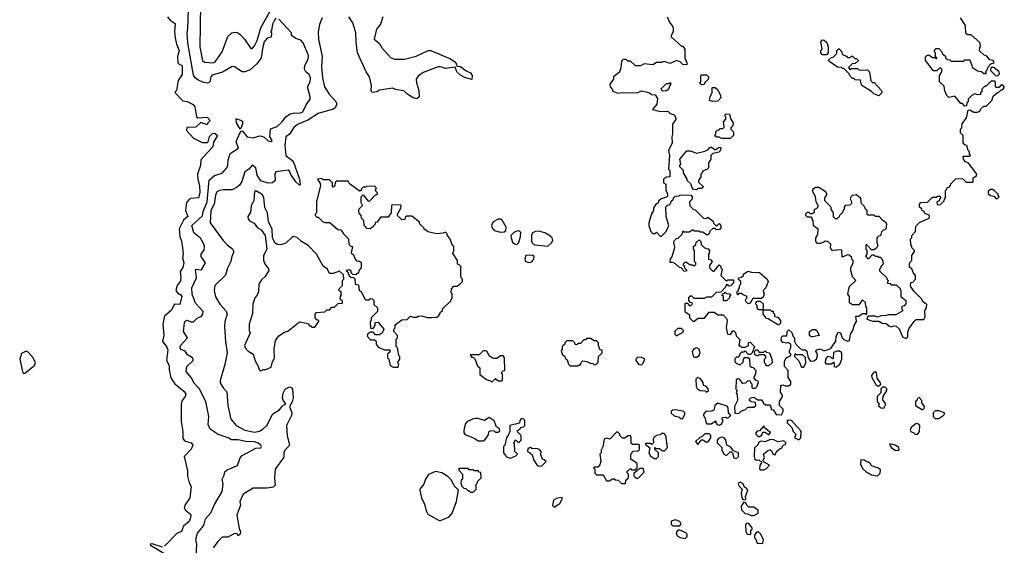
# Model space of a CAD drawing. Extents: x 1861455 to 2058065, y 200073 to 437907.
# Tile 203 of 256: x 1889384 to 1897270, y 319035 to 323241. Entities that reach past the tile are written whole.
import ezdxf

# ---------------------------------------------------------------- set-up
doc = ezdxf.new("R2010")
doc.units = 0

msp = doc.modelspace()

# ---------------------------------------------------------------- linework, layer by layer
at = {"layer": '0CON05XD'}
for points in [[(1891435, 323252.5), (1891425, 323236.7), (1891408.8, 323205), (1891400, 323155), (1891392.5, 323145), (1891400, 323135), (1891398.3, 323101.7), (1891365, 323092.5), (1891342.5, 323065), (1891330.9, 323025), (1891318.6, 322935), (1891282.3, 322887.7), (1891228.7, 322841.3), (1891186.8, 322823.2), (1891165, 322824), (1891103.6, 322863.6), (1891085, 322866.7), (1891007.6, 322822.4), (1890925, 322796.7), (1890915.7, 322785), (1890906.7, 322743.3), (1890887.1, 322732.9), (1890855, 322738.6), (1890809.8, 322759.8), (1890792.8, 322772.8), (1890777.3, 322797.3), (1890730.5, 323055), (1890724.4, 323135), (1890731.3, 323171.3), (1890735.6, 323325)], [(1890831.5, 323365), (1890826.9, 323025), (1890849.2, 322915), (1890865, 322901.9), (1890933.4, 322896.6), (1890949.2, 322905), (1891004.6, 322985.4), (1891052.4, 323107.6), (1891084.3, 323135.7), (1891105, 323142), (1891125, 323140), (1891146.6, 323126.6), (1891184.4, 323084.4), (1891235, 323010), (1891245, 323010), (1891265, 323031.2), (1891285, 323073.8), (1891314.6, 323175), (1891392.9, 323315)], [(1890568.1, 323265), (1890588.2, 323238.2), (1890630, 323210), (1890624, 323145), (1890628.9, 323095), (1890640.6, 323045), (1890662.5, 322995), (1890646.7, 322945), (1890650, 322895), (1890662.7, 322882.7), (1890679.1, 322879.1), (1890686.2, 322866.2), (1890685, 322802.5), (1890653.8, 322755), (1890640, 322675), (1890630, 322665), (1890630, 322655), (1890691.7, 322591.7), (1890725, 322587.5), (1890773, 322563), (1890786.7, 322545), (1890800, 322465), (1890810, 322455), (1890885, 322460), (1890910, 322435), (1890890, 322415), (1890885, 322400), (1890835, 322417.5), (1890795, 322382.5), (1890721.7, 322378.3), (1890720, 322355), (1890775, 322292.5), (1890845, 322257.5), (1890885, 322258.8), (1890893.3, 322265), (1890905, 322307.5), (1890928.3, 322331.7), (1890945, 322332.5), (1890967.5, 322315), (1890937.6, 322262.4), (1890931.2, 322225), (1890856.7, 322145), (1890835, 322120), (1890831.2, 322075), (1890808, 322005), (1890810.8, 321965), (1890824.2, 321915), (1890825.7, 321855), (1890816.2, 321815), (1890755, 321809.2), (1890739.5, 321800.5), (1890721.4, 321778.6), (1890712, 321715), (1890730, 321665), (1890695, 321637.5), (1890662.5, 321567.5), (1890667.9, 321505), (1890680, 321470), (1890688.1, 321415), (1890692.5, 321365), (1890688.2, 321335), (1890700, 321295), (1890690.9, 321259.1), (1890669.2, 321225), (1890673.8, 321175), (1890669.2, 321145), (1890644.7, 321115.3), (1890635.4, 321075), (1890648.1, 321055), (1890675, 321040), (1890681.5, 321025), (1890666.9, 320963.1), (1890625, 320963.8), (1890596.7, 320915), (1890545, 320868), (1890541.5, 320858.5), (1890529.6, 320805), (1890537.9, 320715), (1890526.9, 320665), (1890560, 320625), (1890569.4, 320599.4), (1890560.7, 320515), (1890581.6, 320475), (1890580.5, 320440.5), (1890595.9, 320375.9), (1890627.6, 320327.6), (1890701.4, 320265), (1890715.7, 320245), (1890710.6, 320225), (1890685, 320194.2), (1890676.5, 320163.5), (1890676.6, 320025), (1890690, 319945), (1890690.3, 319890.3), (1890705, 319872), (1890756.7, 319855), (1890771.2, 319835), (1890756.2, 319805), (1890702.5, 319745), (1890727, 319633), (1890728.3, 319588.3), (1890742.5, 319535), (1890757.5, 319505), (1890746, 319415), (1890707.5, 319355), (1890702.5, 319335), (1890712.5, 319315), (1890751.2, 319285), (1890756, 319275), (1890752, 319255), (1890741.2, 319225), (1890695, 319188.8), (1890680, 319145), (1890645, 319131.8), (1890545, 319027.9)], [(1890798.8, 318945), (1890802, 319045), (1890793.5, 319085), (1890807.6, 319132.4), (1890848.7, 319181.3), (1890862.5, 319205), (1890873, 319247), (1890914.1, 319295.9), (1890945, 319362.5), (1891005.8, 319464.2), (1891012.9, 319525), (1891006.5, 319565), (1891021.9, 319595), (1891027, 319623), (1891045, 319639.2), (1891127.5, 319672.5), (1891148.6, 319735), (1891165.4, 319754.6), (1891275, 319811.5), (1891315, 319816), (1891321.4, 319825), (1891315.6, 319835), (1891295, 319851.5), (1891265, 319861.8), (1891194.7, 319864.7), (1891135, 319880.3), (1891079.5, 319879.5), (1891053.8, 319895), (1890975, 319922.7), (1890908.8, 319965), (1890892.3, 320002.3), (1890899.2, 320065), (1890874, 320185), (1890820.9, 320290.9), (1890778.8, 320335), (1890758.8, 320375), (1890717.5, 320425), (1890723.9, 320466.1), (1890772.5, 320515), (1890773.3, 320525), (1890767.5, 320535), (1890729.3, 320559.3), (1890708.2, 320588.2), (1890675, 320603.1), (1890668.8, 320615), (1890672.1, 320635), (1890727.5, 320695), (1890696.2, 320745), (1890703.1, 320815), (1890710.6, 320829.4), (1890725, 320836.1), (1890755, 320822.9), (1890775, 320823.8), (1890806.4, 320853.6), (1890841.4, 320868.6), (1890850.6, 320885), (1890852.5, 320905), (1890791.5, 320971.5), (1890765.4, 321045), (1890762.9, 321095), (1890801.1, 321175), (1890791.7, 321238.3), (1890796.4, 321243.6), (1890835, 321240), (1890842.5, 321245), (1890872.5, 321295), (1890837.5, 321345), (1890837.5, 321365), (1890861.7, 321398.3), (1890864.1, 321425.9), (1890859.4, 321445), (1890831.9, 321491.9), (1890780, 321535), (1890761.5, 321595), (1890847.8, 321672.2), (1890853.2, 321706.8), (1890885.3, 321785), (1890901.9, 321958.1), (1890944.6, 321995.4), (1891006.7, 322013.3), (1891041.9, 322055), (1891052.2, 322075), (1891053, 322117), (1891069.6, 322170.4), (1891135.5, 322214.5), (1891118.6, 322265), (1891125.9, 322284.1), (1891155, 322350), (1891165, 322352.5), (1891205, 322304.2), (1891255, 322295.6), (1891305, 322310.6), (1891319.7, 322309.7), (1891342.5, 322302.5), (1891375, 322272), (1891395, 322266.2), (1891405.8, 322275), (1891388.4, 322305), (1891392.2, 322367.8), (1891445, 322386.9), (1891485.8, 322425), (1891515.5, 322464.5), (1891550.9, 322489.1), (1891584.5, 322495.5), (1891625, 322493.3), (1891651.2, 322505), (1891679.1, 322560.9), (1891710, 322605), (1891710, 322625), (1891688.6, 322705), (1891710.5, 322745), (1891712.5, 322775), (1891701.7, 322801.7), (1891676.2, 322825), (1891666.4, 322846.4), (1891668.8, 322875), (1891693.3, 322925), (1891696.4, 322953.6), (1891655, 323057.5), (1891635, 323077.5), (1891595, 323090), (1891560, 323115), (1891560, 323135), (1891460, 323245)], [(1891805.6, 323255), (1891785, 323203.3), (1891774.5, 323145), (1891776.8, 323086.8), (1891806.6, 322946.6), (1891800.6, 322865), (1891810, 322775), (1891825, 322703.3), (1891862.5, 322645), (1891916.8, 322586.8), (1891924, 322565), (1891910, 322535), (1891895, 322524.3), (1891775, 322490), (1891692.9, 322437.1), (1891608, 322402), (1891580.9, 322379.1), (1891545, 322326.2), (1891515.8, 322304.2), (1891506.9, 322235), (1891514.5, 322155), (1891575, 322108.8), (1891625.5, 321965), (1891630, 321925), (1891625, 321917.5), (1891595, 321944.3), (1891555, 322002), (1891545, 322030), (1891535, 322037.5), (1891435.6, 322024.4), (1891428.1, 322005), (1891431.4, 321955), (1891410, 321935), (1891375, 321932.9), (1891315, 321952.9), (1891286.5, 321996.5), (1891275.6, 322055), (1891245, 322076.2), (1891218.6, 322045), (1891188.6, 322025), (1891163.8, 321946.2), (1891143.7, 321916.3), (1891125, 321900.8), (1891085, 321880), (1891015, 321880), (1890984.4, 321875.6), (1890962.5, 321865), (1890951.9, 321838.1), (1890941.5, 321765), (1890914.3, 321715), (1890910, 321615), (1891014.4, 321474.4), (1891045, 321440), (1891088.1, 321408.1), (1891098, 321385), (1891083, 321347), (1891075.8, 321305), (1891048, 321252), (1891032.8, 321197.2), (1890946, 321115), (1890941.2, 321075), (1890953, 321023), (1890987.1, 320965), (1891038.2, 320908.2), (1891046.4, 320885), (1891028, 320825), (1891024.4, 320785), (1891031.9, 320665), (1891045.7, 320575), (1891028.3, 320481.7), (1890990, 320355), (1890990, 320335), (1891013.3, 320295), (1891042.3, 320262.3), (1891052.2, 320155), (1891075.7, 320045), (1891116.7, 319995), (1891187.4, 319957.4), (1891265, 319940), (1891305, 319947.5), (1891335, 319966), (1891365, 319996), (1891408, 320085), (1891465, 320118.5), (1891488.2, 320151.8), (1891516.7, 320165), (1891495.5, 320195.5), (1891489.5, 320215), (1891495, 320252.5), (1891509.4, 320285), (1891545, 320304), (1891559.1, 320299.1), (1891568.1, 320285), (1891574.4, 320214.4), (1891566.9, 320183.1), (1891546.2, 320145), (1891563.6, 320095), (1891562.3, 320075), (1891520, 319995), (1891525.5, 319915), (1891544.3, 319835), (1891505, 319790.9), (1891498.9, 319775), (1891498.8, 319741.2), (1891430, 319645), (1891424.2, 319575), (1891430.8, 319515), (1891415, 319500.8), (1891365, 319492.9), (1891255, 319493.3), (1891175, 319443.3), (1891146.7, 319385), (1891152.5, 319355), (1891123.8, 319275), (1891140.7, 319170.7), (1891151.7, 319141.7), (1891150, 319125), (1891135, 319110), (1891127, 319127), (1891105, 319130), (1891050.5, 319099.5), (1891005, 319101.2), (1890970, 319065), (1890934.2, 319014.2)], [(1892293.5, 323265), (1892275, 323206.7), (1892242.5, 323165), (1892223.3, 323085), (1892264.2, 323054.2), (1892285.5, 323015.5), (1892355, 322940), (1892385.6, 322925.6), (1892465, 322924.4), (1892560.3, 322949.7), (1892655, 322993.8), (1892676.1, 322996.1), (1892835, 322928.1), (1892868.8, 322905), (1892882.5, 322885), (1892885, 322870), (1892915, 322866), (1892961.2, 322831.2), (1892995, 322815.8), (1893008.8, 322795), (1893005, 322763.3), (1892955, 322776.7), (1892915, 322796.2), (1892886.2, 322825), (1892871.7, 322861.7), (1892795, 322851.9), (1892755, 322864.2), (1892735, 322864), (1892615, 322820), (1892575, 322790), (1892558.8, 322765), (1892562, 322735), (1892578.8, 322685), (1892583.3, 322635), (1892583.3, 322625), (1892565, 322606.7), (1892535, 322616.7), (1892493, 322643), (1892461.7, 322671.7), (1892395, 322683.3), (1892373, 322693), (1892265, 322677.5), (1892245, 322663.3), (1892215, 322657.5), (1892205, 322662.5), (1892200, 322675), (1892201.2, 322715), (1892185.7, 322785), (1892158, 322825), (1892090.6, 322975), (1892078.3, 323061.7), (1892077.5, 323135), (1892051.4, 323215), (1892019.2, 323265)], [(1894570, 323265), (1894590, 323215), (1894610, 323195), (1894617, 323177), (1894617.5, 323145), (1894602.5, 323115), (1894603, 323103), (1894685, 323030), (1894695, 323030), (1894710, 323005), (1894710, 322935), (1894727, 322897), (1894730, 322885), (1894725, 322880), (1894695, 322882.5), (1894673.8, 322903.8), (1894645, 322913.8), (1894595, 322890), (1894545, 322907.5), (1894525, 322900), (1894485, 322900), (1894455, 322880), (1894385, 322887.5), (1894355, 322872.5), (1894315, 322872.5), (1894275, 322910), (1894255, 322910), (1894241.7, 322921.7), (1894218.3, 322921.7), (1894205, 322910), (1894200, 322855), (1894188.3, 322821.7), (1894140, 322785), (1894140, 322765), (1894110, 322725), (1894113, 322703), (1894130, 322685), (1894135, 322670), (1894175, 322653.3), (1894215, 322660), (1894333, 322657), (1894365, 322672.5), (1894408.3, 322661.7), (1894427, 322657), (1894445, 322642.5), (1894475, 322640), (1894491.7, 322611.7), (1894487.5, 322565), (1894451.7, 322521.7), (1894515, 322507.5), (1894575, 322510), (1894595, 322490), (1894625, 322480), (1894640, 322455), (1894638.3, 322441.7), (1894612.5, 322405), (1894613.3, 322325), (1894606.7, 322305), (1894610, 322255), (1894581.2, 322195), (1894587.5, 322155), (1894580, 322045), (1894590, 322035), (1894590, 321985), (1894565, 321980), (1894540, 321965), (1894540, 321935), (1894560, 321925), (1894560, 321875), (1894571.7, 321851.7), (1894571.7, 321828.3), (1894565, 321820), (1894521.7, 321808.3), (1894501.7, 321788.3), (1894498.3, 321771.7), (1894481.7, 321768.3), (1894460, 321735), (1894460, 321715), (1894443, 321687), (1894422.5, 321615), (1894422.5, 321595), (1894440, 321545), (1894455, 321530), (1894475, 321530), (1894485, 321540), (1894515, 321510), (1894525, 321510), (1894563, 321547), (1894582.5, 321595), (1894562.5, 321665), (1894560, 321745), (1894571.7, 321758.3), (1894585, 321760), (1894598.3, 321771.7), (1894601.7, 321788.3), (1894618.3, 321801.7), (1894620, 321815), (1894635, 321830), (1894667, 321833), (1894675, 321840), (1894758.3, 321838.3), (1894770, 321825), (1894770, 321805), (1894750, 321785), (1894751.7, 321751.7), (1894781.7, 321721.7), (1894795, 321720), (1894861.7, 321651.7), (1894885, 321650), (1894895, 321660), (1894938.3, 321628.3), (1894941.7, 321611.7), (1894961.7, 321591.7), (1894968.3, 321591.7), (1894985, 321610), (1895000, 321595), (1895000, 321575), (1894988.3, 321561.7), (1894965, 321560), (1894955, 321570), (1894935, 321570), (1894911.7, 321548.3), (1894908.3, 321531.7), (1894895, 321520), (1894885, 321520), (1894855, 321540), (1894835, 321540), (1894825, 321550), (1894785, 321550), (1894775, 321560), (1894745, 321540), (1894705, 321540), (1894695, 321550), (1894688.3, 321521.7), (1894655, 321490), (1894641.7, 321488.3), (1894620, 321465), (1894627.5, 321415), (1894607, 321343), (1894593, 321327), (1894591.7, 321301.7), (1894615, 321300), (1894635, 321290), (1894665, 321260), (1894678.3, 321258.3), (1894705, 321230), (1894730, 321235), (1894711.7, 321251.7), (1894710, 321265), (1894700, 321275), (1894701.7, 321288.3), (1894715, 321300), (1894725, 321300), (1894755, 321280), (1894775, 321280), (1894785, 321270), (1894798.3, 321281.7), (1894800, 321295), (1894790, 321305), (1894790, 321395), (1894780, 321405), (1894780, 321425), (1894798.3, 321441.7), (1894801.7, 321458.3), (1894825, 321480), (1894840, 321465), (1894841.7, 321441.7), (1894870, 321415), (1894897, 321407), (1894910, 321395), (1894907, 321373), (1894900, 321365), (1894900, 321325), (1894918.3, 321318.3), (1894930, 321305), (1894910, 321275), (1894910, 321255), (1894935, 321230), (1894945, 321230), (1894985, 321280), (1894998.3, 321268.3), (1895000, 321255), (1895010, 321245), (1895000, 321195), (1895031.7, 321161.7), (1895045, 321150), (1895055, 321160), (1895100, 321160), (1895100, 321135), (1895078.3, 321111.7), (1895065, 321110), (1895055, 321120), (1895041.7, 321118.3), (1895038.3, 321101.7), (1894998.3, 321061.7), (1894961.7, 321058.3), (1894925, 321020), (1894885, 321020), (1894865, 321010), (1894785, 321010), (1894768.3, 321028.3), (1894751.7, 321028.3), (1894740, 321015), (1894740, 320995), (1894751.7, 320981.7), (1894768.3, 320978.3), (1894770, 320965), (1894755, 320950), (1894735, 320970), (1894715, 320970), (1894710, 320965), (1894710, 320905), (1894748.3, 320878.3), (1894750, 320855), (1894775, 320830), (1894785, 320830), (1894818.3, 320851.7), (1894868.3, 320851.7), (1894905, 320900), (1894945, 320900), (1894975, 320880), (1895018.3, 320878.3), (1895045, 320850), (1895050, 320835), (1895042.5, 320775), (1895052.5, 320725), (1895077, 320723), (1895095, 320750), (1895105, 320750), (1895118.3, 320738.3), (1895121.7, 320711.7), (1895151.7, 320681.7), (1895145, 320630), (1895155, 320630), (1895165, 320620), (1895195, 320620), (1895220, 320635), (1895221.7, 320658.3), (1895235, 320660), (1895270, 320625), (1895250, 320575), (1895238.3, 320561.7), (1895221.7, 320561.7), (1895195, 320590), (1895185, 320580), (1895165, 320580), (1895151.7, 320568.3), (1895150, 320555), (1895138.3, 320541.7), (1895125, 320540), (1895111.7, 320528.3), (1895112.5, 320515), (1895113, 320503), (1895125, 320490), (1895155, 320480), (1895178.3, 320501.7), (1895180, 320525), (1895191.7, 320538.3), (1895218.3, 320538.3), (1895230, 320525), (1895231.7, 320471.7), (1895245, 320460), (1895258.3, 320458.3), (1895280, 320435), (1895277.5, 320405), (1895262.5, 320375), (1895277.5, 320357.5), (1895295, 320350), (1895297.5, 320335), (1895285, 320300), (1895275, 320290), (1895255, 320290), (1895250, 320295), (1895250, 320325), (1895240, 320335), (1895238.3, 320348.3), (1895215, 320350), (1895197, 320333), (1895175, 320330), (1895150, 320365), (1895135, 320367.5), (1895121.2, 320358.8), (1895120, 320285), (1895130, 320275), (1895122.5, 320255), (1895131.7, 320241.7), (1895132.5, 320195), (1895110, 320145), (1895111.7, 320091.7), (1895145, 320090), (1895161.7, 320108.3), (1895198.3, 320121.7), (1895215, 320140), (1895265, 320140), (1895280, 320155), (1895278.3, 320178.3), (1895243, 320183), (1895230, 320195), (1895230, 320205), (1895240, 320215), (1895265, 320220), (1895295, 320200), (1895325, 320200), (1895341.7, 320171.7), (1895358.3, 320158.3), (1895388.3, 320158.3), (1895400, 320145), (1895401.7, 320121.7), (1895418.3, 320118.3), (1895441.7, 320081.7), (1895485, 320080), (1895500, 320105), (1895500, 320125), (1895470, 320155), (1895470, 320185), (1895492.5, 320225), (1895491.7, 320241.7), (1895478.3, 320258.3), (1895480, 320315), (1895495, 320320), (1895515, 320310), (1895545, 320310), (1895560, 320325), (1895560, 320345), (1895538.3, 320378.3), (1895540, 320435), (1895510, 320465), (1895510, 320505), (1895522.5, 320535), (1895560, 320555), (1895560, 320565), (1895550, 320575), (1895550, 320595), (1895560, 320615), (1895560, 320645), (1895535, 320657.5), (1895526.7, 320653.3), (1895495, 320657.5), (1895483.6, 320673.6), (1895485, 320700), (1895495, 320710), (1895528.3, 320711.7), (1895530, 320745), (1895545, 320760), (1895568.3, 320738.3), (1895580, 320705), (1895590, 320695), (1895590, 320665), (1895600, 320645), (1895635, 320610), (1895655, 320600), (1895675, 320600), (1895688.3, 320588.3), (1895700, 320535), (1895718.3, 320508.3), (1895745, 320510), (1895766.1, 320523.9), (1895773.3, 320555), (1895771.7, 320571.7), (1895760, 320585), (1895765, 320600), (1895795, 320606.2), (1895823, 320593), (1895835, 320593.3), (1895880.7, 320609.3), (1895897.5, 320635)], [(1895897.5, 320635), (1895921.7, 320668.3), (1895922.5, 320705), (1895938.3, 320741.7), (1895957.5, 320735), (1895972.5, 320695), (1895985, 320682.5), (1896015, 320667.5), (1896030, 320675), (1896037.5, 320725), (1896057.5, 320755), (1896067.5, 320795), (1896087.5, 320825), (1896081.7, 320868.3), (1896105, 320870), (1896135, 320890), (1896155, 320890), (1896168.3, 320881.7), (1896170, 320935), (1896160, 320945), (1896158.3, 320978.3), (1896135, 321000), (1896105, 320960), (1896055, 320960), (1896030, 320975), (1896030, 321025), (1896017.5, 321045), (1896023.6, 321086.4), (1896030, 321105), (1896080, 321155), (1896053, 321183), (1896040, 321235), (1896040, 321255), (1896060, 321295), (1896060, 321315), (1896050, 321325), (1896048.3, 321338.3), (1896027, 321357), (1896015, 321360), (1895971.7, 321341.7), (1895970, 321395), (1895965, 321400), (1895890, 321395), (1895877.5, 321415), (1895880, 321445), (1895857, 321467), (1895835, 321470), (1895825, 321460), (1895795, 321450), (1895775, 321450), (1895760, 321465), (1895760, 321495), (1895777, 321523), (1895780, 321565), (1895741.7, 321591.7), (1895740, 321635), (1895730, 321645), (1895730, 321655), (1895725, 321660), (1895695, 321660), (1895680, 321675), (1895681.7, 321688.3), (1895695, 321700), (1895705, 321700), (1895715, 321690), (1895735, 321690), (1895750, 321705), (1895750, 321725), (1895765, 321730), (1895780, 321745), (1895780, 321755), (1895763, 321783), (1895757, 321827), (1895737.5, 321865), (1895737.5, 321885), (1895758.3, 321901.7), (1895785, 321900), (1895835, 321870), (1895847.5, 321845), (1895830, 321815), (1895830, 321795), (1895880, 321745), (1895880, 321725), (1895900, 321695), (1895900, 321665), (1895915, 321650), (1895935, 321650), (1895950, 321665), (1895951.7, 321678.3), (1895980, 321705), (1895980, 321715), (1895990, 321725), (1895990, 321745), (1896001.7, 321758.3), (1896035, 321760), (1896048.3, 321771.7), (1896050, 321785), (1896037.5, 321805), (1896043.6, 321826.4), (1896055, 321836.7), (1896085, 321842.5), (1896117, 321817), (1896120, 321775), (1896148.3, 321748.3), (1896151.7, 321731.7), (1896168.3, 321718.3), (1896170, 321685), (1896175, 321680), (1896225, 321680), (1896235, 321670), (1896265, 321670), (1896290.7, 321640.7), (1896321.7, 321621.7), (1896327.5, 321605), (1896320, 321565), (1896296.7, 321553.3), (1896287, 321543), (1896278.3, 321511.7), (1896261.7, 321508.3), (1896250, 321495), (1896250, 321455), (1896257.5, 321435), (1896246.7, 321413.3), (1896225, 321400), (1896205, 321400), (1896168.3, 321438.3), (1896161.7, 321438.3), (1896160, 321405), (1896170, 321395), (1896170, 321365), (1896160, 321355), (1896160, 321345), (1896175, 321330), (1896185, 321330), (1896211.7, 321358.3), (1896225, 321360), (1896235, 321350), (1896255, 321350), (1896265, 321340), (1896275, 321340), (1896295, 321320), (1896300, 321285), (1896280, 321265), (1896280, 321255), (1896270, 321245), (1896271.7, 321231.7), (1896330, 321175), (1896330, 321165), (1896340, 321155), (1896331.7, 321131.7), (1896355, 321130), (1896365, 321120), (1896405, 321120), (1896435, 321090), (1896442.5, 321065), (1896440, 321025), (1896480, 320995), (1896481.7, 320968.3), (1896468.3, 320951.7), (1896450, 320945), (1896450, 320925), (1896458.3, 320911.7), (1896401.7, 320878.3), (1896345, 320880), (1896323, 320873), (1896285, 320872.5), (1896255, 320860), (1896235, 320867.5), (1896185, 320870), (1896171.7, 320858.3), (1896170, 320845), (1896215, 320830), (1896265, 320830), (1896293, 320813), (1896325, 320810), (1896345, 320790), (1896365, 320782.5), (1896385, 320790), (1896405, 320787.5), (1896427, 320767), (1896453.6, 320703.6), (1896485, 320690), (1896497, 320703), (1896498.3, 320741.7), (1896508.3, 320771.7), (1896550.7, 320829.3), (1896565, 320842.5), (1896625, 320842.5), (1896636.4, 320863.6), (1896633.3, 320915), (1896647.5, 320935), (1896650, 320965), (1896635, 320970), (1896615, 320990), (1896610, 321005), (1896545, 321070), (1896518.3, 321108.3), (1896521.7, 321138.3), (1896538.3, 321141.7), (1896560, 321165), (1896560, 321195), (1896541.7, 321211.7), (1896528.3, 321248.3), (1896511.7, 321261.7), (1896510, 321285), (1896513, 321297), (1896530, 321315), (1896530, 321355), (1896550, 321385), (1896550, 321395), (1896533, 321413), (1896522.5, 321445), (1896520, 321485), (1896530, 321495), (1896530, 321515), (1896560, 321545), (1896561.7, 321588.3), (1896591.7, 321618.3), (1896668.3, 321651.7), (1896670, 321675), (1896631.7, 321691.7), (1896628.3, 321708.3), (1896611.7, 321711.7), (1896608.3, 321728.3), (1896591.7, 321741.7), (1896590, 321765), (1896601.7, 321778.3), (1896655, 321780), (1896695, 321820), (1896725, 321820), (1896735, 321830), (1896755, 321830), (1896760, 321815), (1896750, 321805), (1896748.3, 321791.7), (1896730, 321785), (1896731.7, 321761.7), (1896755, 321760), (1896788.3, 321791.7), (1896790, 321805), (1896800, 321815), (1896800, 321875), (1896810, 321885), (1896811.7, 321898.3), (1896828.3, 321901.7), (1896840, 321915), (1896841.7, 321928.3), (1896881.7, 321968.3), (1896935, 321970), (1896965, 321940), (1897015, 321940), (1897020, 321945), (1897020, 321975), (1897048.3, 321991.7), (1897050, 322005), (1897037.5, 322025), (1896983, 322093), (1896960, 322105), (1896942.5, 322125), (1896941.7, 322148.3), (1896995, 322150), (1897000, 322155), (1896990, 322165), (1896990, 322185), (1896980, 322195), (1896970, 322235), (1896955, 322240), (1896940, 322255), (1896940, 322315), (1896920, 322335), (1896920, 322365), (1896930, 322375), (1896933, 322407), (1896967.5, 322455), (1896981.7, 322518.3), (1896995, 322520), (1897025, 322502.5), (1897055, 322502.5), (1897075, 322510), (1897081.7, 322528.3), (1897105, 322550), (1897125, 322550), (1897170, 322595), (1897181.7, 322628.3), (1897215, 322660), (1897230, 322665), (1897245, 322680), (1897255, 322680), (1897270, 322695), (1897270, 322705), (1897258.3, 322718.3), (1897245, 322720), (1897225, 322700), (1897205, 322700), (1897200, 322705), (1897200, 322745), (1897195, 322750), (1897165, 322750), (1897125, 322710), (1897115, 322710), (1897090, 322685), (1897090, 322665), (1897080, 322655), (1897078.3, 322641.7), (1897055, 322640), (1897035, 322647.5), (1897010, 322635), (1896980, 322605), (1896980, 322585), (1896970, 322575), (1896968.3, 322551.7), (1896955, 322550), (1896935, 322570), (1896921.7, 322571.7), (1896875, 322630), (1896825, 322620), (1896810, 322635), (1896793, 322673), (1896788.3, 322708.3), (1896750, 322745), (1896750, 322795), (1896770, 322825), (1896770, 322845), (1896755, 322860), (1896728.3, 322831.7), (1896701.7, 322831.7), (1896640, 322915), (1896640, 322945), (1896650, 322955), (1896665, 322960), (1896695, 322940), (1896720, 322940), (1896721.7, 322931.7), (1896728.3, 322931.7), (1896728.3, 322938.3), (1896720, 322940), (1896720, 322975), (1896710, 322985), (1896710, 322995), (1896725, 323010), (1896745, 323010), (1896770, 322985), (1896771.7, 322971.7), (1896798.3, 322948.3), (1896800, 322935), (1896811.7, 322921.7), (1896835, 322920), (1896845, 322910), (1896945, 322910), (1896955, 322920), (1896995, 322920), (1897015, 322860), (1897055, 322832.5), (1897087, 322827), (1897105, 322810), (1897128.3, 322811.7), (1897120, 322825), (1897130, 322835), (1897140, 322865), (1897161.7, 322888.3), (1897190, 322895), (1897180, 322915), (1897155, 322920), (1897129.3, 322949.3), (1897105, 322960), (1897071.7, 322991.7), (1897070, 323005), (1897080, 323035), (1897075, 323060), (1897005, 323120), (1896975, 323120), (1896961.7, 323131.7), (1896960, 323195), (1896920, 323255)], [(1895845, 322960), (1895815, 322960), (1895800, 322975), (1895800, 322995), (1895810, 323005), (1895800, 323065), (1895815, 323080), (1895828.3, 323078.3), (1895848.3, 323058.3), (1895860, 323025), (1895860, 322975), (1895845, 322960)], [(1896265, 322632.5), (1896225, 322647.5), (1896205, 322667.5), (1896130, 322715), (1896122.5, 322725), (1896118.3, 322758.3), (1896075, 322760), (1896065, 322770), (1896055, 322770), (1896035, 322790), (1896028.3, 322808.3), (1895985, 322850), (1895975, 322850), (1895965, 322860), (1895935, 322862.5), (1895865, 322910), (1895863, 322917), (1895885, 322940), (1895898.3, 322941.7), (1895928.3, 322971.7), (1895930, 322995), (1895941.7, 323008.3), (1895948.3, 323008.3), (1895970, 322985), (1895971.7, 322961.7), (1896005, 322950), (1896015, 322940), (1896035, 322940), (1896045, 322950), (1896055, 322950), (1896071.7, 322931.7), (1896085, 322930), (1896098.3, 322918.3), (1896098.3, 322911.7), (1896075, 322890), (1896051.7, 322888.3), (1896021.7, 322858.3), (1896031.7, 322841.7), (1896045, 322850), (1896095, 322850), (1896105, 322840), (1896118.3, 322838.3), (1896175, 322840), (1896190, 322825), (1896201.7, 322751.7), (1896215, 322740), (1896228.3, 322738.3), (1896287.5, 322675), (1896290, 322655), (1896265, 322632.5)], [(1897215, 322792.5), (1897231.7, 322808.3), (1897230, 322825), (1897185, 322860), (1897161.7, 322858.3), (1897160, 322835), (1897200, 322795), (1897215, 322792.5)], [(1894845, 322720), (1894830, 322735), (1894840, 322745), (1894840, 322795), (1894845, 322800), (1894885, 322800), (1894900, 322785), (1894897, 322763), (1894871.7, 322738.3), (1894865, 322722.5), (1894845, 322720)], [(1894535, 322670), (1894520, 322685), (1894565, 322730), (1894585, 322730), (1894595, 322740), (1894600, 322725), (1894590, 322715), (1894580, 322685), (1894565, 322672.5), (1894535, 322670)], [(1894935, 322587.5), (1894910, 322595), (1894913, 322627), (1894930, 322655), (1894930, 322695), (1894935, 322700), (1894955, 322700), (1894975, 322680), (1894997.5, 322635), (1895000, 322615), (1894975, 322590), (1894935, 322587.5)], [(1895075, 322290), (1895005, 322290), (1894985, 322300), (1894965, 322300), (1894950, 322315), (1894960, 322325), (1894960, 322345), (1894971.7, 322358.3), (1894985, 322360), (1894995, 322370), (1895015, 322370), (1895027.5, 322382.5), (1895020, 322425), (1895040, 322445), (1895040, 322465), (1895030, 322475), (1895042.5, 322487.5), (1895070, 322485), (1895080, 322445), (1895097.5, 322415), (1895097, 322393), (1895080, 322375), (1895080, 322365), (1895100, 322345), (1895100, 322315), (1895075, 322290)], [(1891155, 322370), (1891171.7, 322408.3), (1891170, 322425), (1891155.9, 322435.9), (1891115, 322447.5), (1891117.5, 322415), (1891145, 322370), (1891155, 322370)], [(1894805, 321880), (1894781.7, 321881.7), (1894770, 321895), (1894758.3, 321928.3), (1894730, 321955), (1894730, 321965), (1894700, 322015), (1894700, 322035), (1894670, 322065), (1894670, 322075), (1894680, 322085), (1894670, 322125), (1894728.3, 322191.7), (1894755, 322192.5), (1894806.7, 322173.3), (1894871.7, 322188.3), (1894895, 322200), (1894915, 322220), (1894925, 322220), (1894955, 322200), (1894985, 322220), (1894998.3, 322218.3), (1895000, 322205), (1894985, 322180), (1894935, 322170), (1894920, 322155), (1894920, 322125), (1894900, 322095), (1894900, 322055), (1894888.3, 322041.7), (1894851.7, 322028.3), (1894850, 322015), (1894840, 322005), (1894840, 321985), (1894820, 321955), (1894821.7, 321941.7), (1894860, 321905), (1894845, 321890), (1894815, 321890), (1894805, 321880)], [(1892415, 320460), (1892420, 320485), (1892410, 320495), (1892430, 320525), (1892430, 320545), (1892420, 320555), (1892410, 320615), (1892400, 320625), (1892400, 320685), (1892410, 320695), (1892410, 320715), (1892380, 320745), (1892380, 320765), (1892390, 320775), (1892391.7, 320798.3), (1892445, 320840), (1892488.3, 320841.7), (1892515, 320870), (1892535, 320860), (1892565, 320860), (1892575, 320870), (1892605, 320872.5), (1892648.3, 320858.3), (1892685, 320857.5), (1892725, 320860), (1892738.3, 320871.7), (1892750, 320885), (1892751.7, 320898.3), (1892770, 320915), (1892771.7, 320928.3), (1892835, 320990), (1892847, 321013), (1892847.5, 321047.5), (1892840, 321055), (1892841.7, 321088.3), (1892861.7, 321108.3), (1892885, 321110), (1892907, 321123), (1892930, 321145), (1892930, 321165), (1892920, 321175), (1892917.5, 321195), (1892917.5, 321265), (1892905, 321280), (1892890, 321285), (1892890, 321315), (1892850, 321375), (1892860, 321385), (1892860, 321425), (1892850, 321435), (1892832.5, 321485), (1892810, 321515), (1892808.3, 321528.3), (1892795, 321540), (1892775, 321532.5), (1892725, 321528.8), (1892653.3, 321543.3), (1892635, 321560), (1892625, 321560), (1892620, 321575), (1892590, 321605), (1892585, 321620), (1892525, 321670), (1892485, 321670), (1892471.7, 321658.3), (1892468.3, 321641.7), (1892445, 321640), (1892410, 321675), (1892410, 321685), (1892437, 321733), (1892440, 321755), (1892435, 321760), (1892361.7, 321758.3), (1892360, 321695), (1892335, 321660), (1892275, 321660), (1892248.3, 321621.7), (1892231.7, 321618.3), (1892230, 321605), (1892209.3, 321580.7), (1892191.7, 321568.3), (1892165, 321570), (1892143, 321593), (1892140, 321635), (1892123, 321653), (1892120, 321675), (1892103, 321693), (1892100, 321705), (1892103, 321727), (1892130, 321755), (1892120, 321775), (1892120, 321825), (1892135, 321840), (1892175, 321790), (1892188.3, 321791.7), (1892231.7, 321838.3), (1892250, 321845), (1892248.3, 321858.3), (1892230, 321875), (1892240, 321885), (1892240, 321895), (1892225, 321910), (1892165, 321907.5), (1892155, 321900), (1892135, 321900), (1892120, 321885), (1892118.3, 321871.7), (1892105, 321870), (1892033.3, 321923.3), (1892020, 321935), (1892015, 321950), (1891925, 321950), (1891911.7, 321938.3), (1891907, 321913), (1891895, 321900), (1891890, 321905), (1891890, 321935), (1891865, 321960), (1891815, 321960), (1891805, 321970), (1891770, 321965), (1891791.7, 321931.7), (1891792.5, 321915), (1891760, 321785), (1891760, 321695), (1891750, 321685), (1891750, 321675), (1891765, 321660), (1891775, 321660), (1891810, 321625), (1891828.3, 321618.3), (1891867, 321617), (1891933, 321563), (1891955, 321560), (1891977, 321527), (1892018.3, 321488.3), (1892020, 321445), (1892035, 321430), (1892050, 321425), (1892040, 321375), (1892058.3, 321358.3), (1892070, 321325), (1892081.7, 321311.7), (1892105, 321310), (1892118.3, 321298.3), (1892120, 321255), (1892100, 321235), (1892098.3, 321211.7), (1892085, 321210), (1892075, 321200), (1892051.7, 321201.7), (1892040, 321215), (1892038.3, 321228.3), (1892025, 321240), (1892000, 321235), (1892010, 321225), (1892021.7, 321191.7), (1892035, 321180), (1892058.3, 321178.3), (1892067.5, 321167.5), (1892070, 321125), (1892098.3, 321118.3), (1892102.5, 321075), (1892120, 321065), (1892145, 321010), (1892155, 321000), (1892185, 321000), (1892195, 321010), (1892208.3, 321008.3), (1892220, 320995), (1892221.7, 320961.7), (1892250, 320935), (1892250, 320905), (1892200, 320855), (1892200, 320835), (1892190, 320825), (1892193, 320773), (1892215, 320770), (1892230, 320795), (1892231.7, 320818.3), (1892255, 320820), (1892300, 320765), (1892288.3, 320731.7), (1892275, 320730), (1892265, 320720), (1892235, 320720), (1892215, 320740), (1892195, 320740), (1892173.6, 320726.4), (1892168.3, 320708.3), (1892195, 320680), (1892225, 320680), (1892238.3, 320668.3), (1892240, 320645), (1892255, 320620), (1892305, 320600), (1892348.3, 320598.3), (1892348.3, 320581.7), (1892330, 320565), (1892330, 320535), (1892340, 320525), (1892350, 320475), (1892375, 320460), (1892415, 320460)], [(1891315, 320430), (1891335, 320442.5), (1891355, 320442.5), (1891398.3, 320461.7), (1891406.7, 320495), (1891426.1, 320533.9), (1891423.3, 320605), (1891433.3, 320675), (1891459.5, 320710.5), (1891505, 320740), (1891530.7, 320749.3), (1891625, 320822.5), (1891695, 320810), (1891705, 320790), (1891715, 320790), (1891725, 320780), (1891748.3, 320781.7), (1891780, 320825), (1891780, 320835), (1891765, 320840), (1891750, 320855), (1891750, 320885), (1891761.7, 320898.3), (1891827, 320903), (1891845, 320920), (1891865, 320920), (1891885, 320940), (1891905, 320940), (1891935, 320970), (1891968.3, 320971.7), (1891968.3, 320988.3), (1891950, 321005), (1891953, 321027), (1891960, 321035), (1891960, 321065), (1891941.7, 321071.7), (1891940, 321085), (1891970, 321115), (1891970, 321155), (1891980, 321165), (1891978.3, 321198.3), (1891945, 321230), (1891895, 321210), (1891865, 321210), (1891850, 321245), (1891815, 321270), (1891762.5, 321365), (1891693.9, 321433.9), (1891640, 321465), (1891607, 321497), (1891573, 321507), (1891515, 321453.3), (1891475, 321438.8), (1891445, 321442.5), (1891427.5, 321455), (1891408.3, 321498.3), (1891406.4, 321563.6), (1891376.2, 321625), (1891368.6, 321695), (1891347.3, 321737.3), (1891338.8, 321818.8), (1891325, 321843.3), (1891275, 321872.5), (1891265, 321867.5), (1891258.3, 321791.7), (1891237.5, 321755), (1891231.7, 321698.3), (1891212.5, 321665), (1891213, 321647), (1891225, 321632.5), (1891263, 321613), (1891290, 321575), (1891319.3, 321559.3), (1891350, 321515), (1891363.3, 321405), (1891336.7, 321355), (1891336.7, 321315), (1891346.4, 321286.4), (1891377.7, 321247.7), (1891378.8, 321235), (1891350, 321185), (1891320.9, 321159.1), (1891300, 321125), (1891296.2, 321065), (1891285, 321037.5), (1891266.7, 321015), (1891251.2, 320965), (1891249.3, 320890.7), (1891222.5, 320805), (1891222.5, 320755), (1891230, 320735), (1891184.3, 320635), (1891190.8, 320615), (1891211.7, 320591.7), (1891254.2, 320564.2), (1891270.5, 320510.5), (1891292, 320475), (1891302, 320442), (1891315, 320430)], [(1897215, 321810), (1897230, 321825), (1897220, 321835), (1897220, 321845), (1897190, 321875), (1897175, 321882.5), (1897158.3, 321881.7), (1897141.7, 321868.3), (1897141.7, 321851.7), (1897160, 321835), (1897185, 321830), (1897201.7, 321811.7), (1897215, 321810)], [(1893235, 321541.2), (1893265, 321543.1), (1893278.1, 321555), (1893280.9, 321580.9), (1893247.4, 321637.4), (1893235, 321645.7), (1893215, 321646), (1893176.1, 321623.9), (1893164, 321595), (1893168.1, 321575), (1893185, 321555.6), (1893235, 321541.2)], [(1893365, 321443.5), (1893381.2, 321458.8), (1893394.1, 321505), (1893397, 321537), (1893385, 321551.5), (1893365, 321550), (1893341, 321539), (1893318.2, 321515), (1893319.1, 321495), (1893332, 321462), (1893346.9, 321446.9), (1893365, 321443.5)], [(1893615, 321428), (1893643.8, 321455), (1893653.8, 321475), (1893650, 321495), (1893635, 321510), (1893595, 321532), (1893545, 321548.8), (1893515, 321546.2), (1893492.5, 321535), (1893483.3, 321515), (1893483.3, 321465), (1893490, 321450), (1893510.7, 321440.7), (1893615, 321428)], [(1893465, 321297.1), (1893485, 321303.5), (1893501.9, 321325), (1893505, 321346.7), (1893494.3, 321354.3), (1893467.9, 321357.9), (1893437.1, 321352.9), (1893428.6, 321325), (1893434.2, 321305), (1893465, 321297.1)], [(1895218.3, 320968.3), (1895200, 320985), (1895198.3, 321001.7), (1895210, 321015), (1895205, 321030), (1895178.3, 321038.3), (1895165, 321050), (1895145, 321050), (1895135, 321040), (1895130, 321045), (1895130, 321065), (1895140, 321075), (1895140, 321085), (1895150, 321095), (1895150, 321115), (1895160, 321125), (1895160, 321145), (1895141.7, 321161.7), (1895140, 321175), (1895165, 321180), (1895180, 321195), (1895180, 321205), (1895215, 321230), (1895245, 321220), (1895308.3, 321218.3), (1895370, 321165), (1895377.5, 321145), (1895360, 321095), (1895340, 321075), (1895347.5, 321045), (1895338.3, 321021.7), (1895325, 321010), (1895255, 321010), (1895235, 320972.5), (1895218.3, 320968.3)], [(1895021.7, 320991.7), (1895020, 321025), (1895010, 321035), (1895011.7, 321048.3), (1895025, 321050), (1895035, 321060), (1895045, 321050), (1895068.3, 321048.3), (1895080, 321035), (1895070, 321025), (1895070, 321015), (1895045, 320992.5), (1895021.7, 320991.7)], [(1895340, 320920), (1895335, 320920), (1895305, 320920), (1895290, 320935), (1895290, 320955), (1895280, 320965), (1895280, 320975), (1895291.7, 320988.3), (1895315, 320990), (1895338.3, 320968.3), (1895340, 320920)], [(1895465, 320800), (1895455, 320800), (1895378.3, 320848.3), (1895361.7, 320851.7), (1895340, 320885), (1895340, 320920), (1895395, 320920), (1895405, 320910), (1895418.3, 320908.3), (1895420, 320895), (1895430, 320885), (1895430, 320865), (1895455, 320860), (1895477.5, 320835), (1895477, 320813), (1895465, 320800)], [(1894645, 320710), (1894698.3, 320741.7), (1894700, 320755), (1894685, 320770), (1894655, 320770), (1894631.7, 320748.3), (1894630, 320725), (1894645, 320710)], [(1895723, 320703), (1895710, 320715), (1895710, 320745), (1895735, 320762.5), (1895755, 320762.5), (1895767.5, 320755), (1895787.5, 320715), (1895735, 320703.3), (1895723, 320703)], [(1893855, 320470), (1893865, 320480), (1893875, 320480), (1893881.7, 320498.3), (1893895, 320510), (1893927, 320507), (1893953, 320493), (1893975, 320490), (1893985, 320480), (1893998.3, 320481.7), (1894018.3, 320501.7), (1894020, 320545), (1894050, 320575), (1894050, 320595), (1894031.7, 320601.7), (1894020, 320635), (1894020, 320655), (1894005, 320670), (1893985, 320670), (1893955, 320690), (1893925, 320690), (1893915, 320680), (1893901.7, 320678.3), (1893875, 320650), (1893855, 320650), (1893845, 320640), (1893831.7, 320641.7), (1893830, 320655), (1893815, 320670), (1893765, 320670), (1893750, 320655), (1893750, 320645), (1893730, 320625), (1893730, 320605), (1893720, 320595), (1893730, 320565), (1893750, 320545), (1893751.7, 320531.7), (1893768.3, 320518.3), (1893780, 320485), (1893791.7, 320471.7), (1893855, 320470)], [(1889415, 320410), (1889425, 320412.5), (1889502.5, 320475), (1889510, 320495), (1889491.2, 320535), (1889451.2, 320581.2), (1889435, 320587.5), (1889399.7, 320570.3), (1889384.1, 320524.1), (1889406.7, 320425), (1889415, 320410)], [(1893165, 320340), (1893195, 320370), (1893215, 320350), (1893245, 320350), (1893250, 320355), (1893250, 320405), (1893240, 320415), (1893255, 320430), (1893270, 320435), (1893268.3, 320538.3), (1893255, 320550), (1893235, 320550), (1893205, 320530), (1893175, 320530), (1893145, 320550), (1893127.5, 320585), (1893115, 320592.5), (1893095, 320592.5), (1893065, 320560), (1892991.7, 320558.3), (1893001.7, 320541.7), (1893015, 320540), (1893028.3, 320528.3), (1893051.7, 320471.7), (1893070, 320455), (1893070.7, 320400.7), (1893121.7, 320361.7), (1893155, 320350), (1893165, 320340)], [(1894805, 320540), (1894826.4, 320553.6), (1894834, 320575), (1894826.7, 320605), (1894805, 320616.2), (1894782.5, 320607.5), (1894770, 320585), (1894777.7, 320547.7), (1894785, 320541.2), (1894805, 320540)], [(1895385, 320470), (1895361.7, 320471.7), (1895360, 320485), (1895350, 320495), (1895350, 320525), (1895360, 320535), (1895360, 320545), (1895348.3, 320558.3), (1895305, 320560), (1895295, 320550), (1895285, 320550), (1895271.7, 320561.7), (1895270, 320585), (1895281.7, 320598.3), (1895295, 320600), (1895305, 320580), (1895345, 320580), (1895355, 320590), (1895365, 320580), (1895390, 320575), (1895407.5, 320525), (1895410, 320495), (1895385, 320470)], [(1895665, 320460), (1895680, 320495), (1895678.3, 320538.3), (1895655, 320560), (1895605, 320560), (1895591.7, 320568.3), (1895590, 320545), (1895625, 320510), (1895645, 320460), (1895665, 320460)], [(1895915, 320460), (1895925, 320462.5), (1895953.3, 320485), (1895968.8, 320525), (1895967.5, 320575), (1895949.3, 320589.3), (1895930.7, 320589.3), (1895901.7, 320578.3), (1895900, 320530), (1895895, 320527.5), (1895880.7, 320540.7), (1895855, 320546.7), (1895836.7, 320525), (1895834, 320495), (1895845, 320486.2), (1895882, 320488), (1895905, 320500), (1895907.5, 320467.5), (1895915, 320460)], [(1894365, 320480), (1894378.3, 320491.7), (1894390, 320525), (1894367, 320537), (1894335, 320540), (1894320, 320525), (1894320, 320515), (1894341.7, 320481.7), (1894365, 320480)], [(1896265, 320310), (1896280, 320325), (1896277.5, 320335), (1896251.2, 320371.2), (1896246.2, 320416.2), (1896235, 320422.5), (1896225, 320420), (1896207.5, 320395), (1896208.3, 320378.3), (1896240.7, 320320.7), (1896255, 320310), (1896265, 320310)], [(1894885, 320260), (1894900, 320275), (1894898.3, 320288.3), (1894878.3, 320308.3), (1894860, 320315), (1894857, 320337), (1894836.4, 320366.4), (1894811.7, 320378.3), (1894800, 320365), (1894803, 320307), (1894809.3, 320289.3), (1894833.6, 320273.6), (1894875, 320270), (1894885, 320260)], [(1896305, 320132.5), (1896320, 320165), (1896298.3, 320198.3), (1896300, 320225), (1896330, 320275), (1896328.3, 320288.3), (1896315, 320300), (1896295, 320300), (1896281.7, 320288.3), (1896280, 320255), (1896252.5, 320225), (1896252.5, 320185), (1896267.5, 320165), (1896261.7, 320151.7), (1896280, 320135), (1896305, 320132.5)], [(1894985, 319996), (1895005, 320003.8), (1895017.5, 320035), (1895010, 320045), (1895011.7, 320058.3), (1895035, 320060), (1895055, 320052.5), (1895080, 320075), (1895060, 320095), (1895057.5, 320135), (1895049.3, 320149.3), (1894975, 320172.5), (1894952.5, 320155), (1894947.5, 320125), (1894940, 320115), (1894925, 320107.5), (1894880, 320105), (1894860, 320085), (1894860, 320075), (1894877.5, 320045), (1894878.3, 320018.3), (1894888.3, 320008.3), (1894921.7, 320008.3), (1894960, 320030), (1894960, 320015), (1894970.8, 320000.8), (1894985, 319996)], [(1896615, 320120), (1896628.3, 320131.7), (1896630, 320145), (1896610, 320175), (1896610, 320195), (1896585, 320220), (1896571.7, 320208.3), (1896570, 320195), (1896560, 320185), (1896560, 320155), (1896615, 320120)], [(1894695, 320050), (1894710, 320085), (1894710, 320095), (1894698.3, 320108.3), (1894635, 320120), (1894615, 320117.5), (1894603, 320107), (1894603, 320093), (1894625, 320070), (1894665, 320060), (1894675, 320050), (1894695, 320050)], [(1896745, 320050), (1896778.3, 320071.7), (1896790, 320085), (1896790, 320095), (1896745, 320110), (1896715, 320110), (1896700, 320095), (1896700, 320065), (1896715, 320050), (1896745, 320050)], [(1893055, 319870), (1893095, 319871.2), (1893110, 319880), (1893137, 319913), (1893145, 319947.5), (1893165, 319952.5), (1893185, 319950), (1893195, 319940), (1893215, 319940), (1893228.3, 319951.7), (1893226.4, 319966.4), (1893203.3, 319983.3), (1893185, 320030), (1893145, 320057.5), (1893106.4, 320033.6), (1893055, 320050), (1893035, 320050), (1893015, 320046.7), (1892965, 320022.5), (1892952.5, 320005), (1892942.5, 319955), (1892942.5, 319935), (1892950.7, 319920.7), (1893030.7, 319890.7), (1893055, 319870)], [(1893315, 319732.5), (1893358.3, 319751.7), (1893370, 319765), (1893350, 319785), (1893347.5, 319847.5), (1893342.5, 319855), (1893355, 319880), (1893375, 319860), (1893385, 319860), (1893400, 319875), (1893400, 319915), (1893371.7, 319941.7), (1893370, 319955), (1893388.3, 319961.7), (1893401.7, 319978.3), (1893418.3, 319981.7), (1893430, 319995), (1893430, 320035), (1893415, 320050), (1893401.7, 320048.3), (1893390, 320035), (1893388.3, 320011.7), (1893310, 319995), (1893310, 319945), (1893297, 319913), (1893283, 319897), (1893270, 319835), (1893260, 319825), (1893260, 319775), (1893281.7, 319741.7), (1893315, 319732.5)], [(1895625, 319880), (1895640, 319895), (1895642.5, 319945), (1895637.5, 319955), (1895565, 320032.5), (1895543, 320037), (1895531.7, 320028.3), (1895530, 320015), (1895568.3, 319978.3), (1895580, 319945), (1895600, 319925), (1895590, 319895), (1895625, 319880)], [(1894235, 319530), (1894240, 319555), (1894260, 319575), (1894260, 319605), (1894250, 319615), (1894250, 319625), (1894275, 319650), (1894285, 319640), (1894315, 319640), (1894330, 319655), (1894328.3, 319688.3), (1894280, 319725), (1894280, 319765), (1894290, 319775), (1894291.7, 319788.3), (1894335, 319790), (1894348.3, 319801.7), (1894347.5, 319835), (1894341.7, 319841.7), (1894295, 319842.5), (1894280.7, 319850.7), (1894282.5, 319895), (1894275, 319910), (1894258.3, 319911.7), (1894227, 319893), (1894213, 319893), (1894190, 319915), (1894190, 319925), (1894175, 319940), (1894165, 319940), (1894110, 319885), (1894085, 319891.2), (1894066.1, 319883.9), (1894055.7, 319824.3), (1894040, 319795), (1894040, 319775), (1894030, 319765), (1894037.5, 319705), (1894031.7, 319678.3), (1894015, 319660), (1893985, 319660), (1893980, 319655), (1893990, 319645), (1893991.7, 319611.7), (1894005, 319600), (1894058.3, 319598.3), (1894085, 319550), (1894105, 319550), (1894133, 319567), (1894145, 319567.5), (1894155, 319560), (1894177, 319557), (1894205, 319530), (1894235, 319530)], [(1895305, 319900), (1895315, 319910), (1895325, 319910), (1895335, 319940), (1895355, 319940), (1895385, 319920), (1895397, 319937), (1895351.7, 319971.7), (1895345, 319990), (1895308.3, 319951.7), (1895291.7, 319948.3), (1895280, 319935), (1895280, 319925), (1895305, 319900)], [(1896575, 319921.4), (1896591.1, 319945), (1896593.9, 319993.9), (1896584.2, 320004.2), (1896565, 320008.8), (1896522.7, 319977.3), (1896516.4, 319956.4), (1896522.5, 319945), (1896545, 319935.8), (1896555, 319924), (1896575, 319921.4)], [(1894485, 319730), (1894500, 319745), (1894500, 319775), (1894471.7, 319801.7), (1894471.7, 319818.3), (1894485, 319810), (1894505, 319810), (1894535, 319790), (1894548.3, 319791.7), (1894571.7, 319818.3), (1894560, 319915), (1894545, 319930), (1894525, 319930), (1894515, 319920), (1894493, 319917), (1894467, 319903), (1894456.7, 319885), (1894460, 319855), (1894448.3, 319841.7), (1894435, 319850), (1894395, 319850), (1894392.5, 319845), (1894430, 319815), (1894422.5, 319775), (1894435, 319750), (1894465, 319730), (1894485, 319730)], [(1894815, 319842.5), (1894845, 319880), (1894855, 319880), (1894885, 319860), (1894898.3, 319861.7), (1894920, 319895), (1894920, 319915), (1894907, 319927), (1894871.7, 319928.3), (1894848.3, 319901.7), (1894831.7, 319898.3), (1894797.5, 319865), (1894815, 319842.5)], [(1895125, 319730), (1895140, 319745), (1895140, 319775), (1895101.7, 319791.7), (1895079.3, 319819.3), (1895047, 319837), (1895040, 319875), (1895026, 319896), (1895005, 319901.2), (1894980, 319890), (1894970, 319875), (1894971.2, 319855), (1895007, 319817), (1895008.3, 319798.3), (1895022.5, 319765), (1895045, 319752.5), (1895075, 319782.5), (1895085, 319782.5), (1895092.5, 319775), (1895102.5, 319735), (1895125, 319730)], [(1895345, 319640), (1895365, 319650), (1895390, 319675), (1895341.7, 319701.7), (1895340, 319715), (1895350, 319735), (1895342.5, 319765), (1895380, 319795), (1895395, 319800), (1895408.3, 319788.3), (1895410, 319775), (1895421.7, 319761.7), (1895435, 319760), (1895440, 319775), (1895457, 319793), (1895475, 319810), (1895490, 319815), (1895490, 319825), (1895505, 319840), (1895518.3, 319841.7), (1895520, 319855), (1895505, 319870), (1895455, 319862.5), (1895425, 319880), (1895395, 319882.5), (1895355, 319862.5), (1895325, 319867.5), (1895305, 319860), (1895295, 319840), (1895270, 319815), (1895267.5, 319745), (1895273, 319723), (1895285, 319717.5), (1895305, 319720), (1895328.3, 319698.3), (1895313, 319677), (1895310, 319645), (1895315, 319640), (1895345, 319640)], [(1893538.3, 319668.3), (1893565, 319670), (1893600, 319705), (1893585, 319720), (1893570, 319725), (1893558.3, 319758.3), (1893560, 319785), (1893549.3, 319799.3), (1893535, 319806.7), (1893485, 319810), (1893475, 319817.5), (1893455, 319810), (1893450, 319785), (1893468.3, 319778.3), (1893488.3, 319758.3), (1893502.5, 319715), (1893525, 319680), (1893538.3, 319668.3)], [(1896415, 319793.8), (1896428.3, 319801.7), (1896426.4, 319816.4), (1896395.9, 319835.9), (1896353.3, 319846.7), (1896352.5, 319835), (1896367.5, 319815), (1896395, 319796.7), (1896415, 319793.8)], [(1896255, 319590), (1896277, 319613), (1896278.3, 319638.3), (1896261.7, 319651.7), (1896205, 319670), (1896200, 319685), (1896185, 319700), (1896175, 319700), (1896147, 319717), (1896121.7, 319718.3), (1896117.5, 319685), (1896135, 319650), (1896160, 319625), (1896205, 319600), (1896255, 319590)], [(1892755, 319232.5), (1892825, 319262.5), (1892848.3, 319291.7), (1892883.3, 319385), (1892897.5, 319475), (1892865, 319510), (1892842.5, 319555), (1892812.5, 319585), (1892765.9, 319615.9), (1892715, 319626.2), (1892658.3, 319601.7), (1892633.8, 319565), (1892622, 319525), (1892590, 319485), (1892590, 319475), (1892602.5, 319415), (1892626.7, 319365), (1892641.2, 319305), (1892653.3, 319285), (1892743, 319233), (1892755, 319232.5)], [(1893015, 319460), (1893040, 319485), (1893040, 319525), (1893050, 319535), (1893050, 319545), (1893080, 319575), (1893078.3, 319618.3), (1893065, 319620), (1893055, 319630), (1893025, 319630), (1893015, 319640), (1892985, 319640), (1892975, 319650), (1892901.7, 319648.3), (1892900, 319635), (1892930, 319605), (1892930, 319565), (1892920, 319555), (1892917.5, 319535), (1892921.7, 319511.7), (1892941.7, 319491.7), (1892958.3, 319488.3), (1892975, 319470), (1892985, 319470), (1892995, 319460), (1893015, 319460)], [(1894335, 319570), (1894385, 319620), (1894378.3, 319648.3), (1894351.7, 319648.3), (1894301.7, 319608.3), (1894301.7, 319591.7), (1894323, 319573), (1894335, 319570)], [(1895195, 319400), (1895200, 319405), (1895197.5, 319425), (1895216.4, 319476.4), (1895205, 319492.5), (1895190, 319500), (1895177.7, 319527.7), (1895155, 319541.2), (1895142.5, 319535), (1895138.8, 319525), (1895147, 319507), (1895170, 319485), (1895162.5, 319455), (1895167.5, 319415), (1895175, 319402.5), (1895195, 319400)], [(1893665, 319340), (1893709.3, 319370.7), (1893730, 319405), (1893728.3, 319418.3), (1893688.3, 319411.7), (1893660, 319395), (1893652.5, 319352.5), (1893665, 319340)], [(1895265, 319272.5), (1895298.3, 319291.7), (1895297.5, 319315), (1895265, 319340), (1895225, 319340), (1895207.5, 319355), (1895200, 319375), (1895185, 319380), (1895162.5, 319347.5), (1895165, 319320), (1895195, 319290), (1895217, 319287), (1895243.6, 319273.6), (1895265, 319272.5)], [(1894665, 319190), (1894682.5, 319205), (1894670, 319225), (1894635, 319237.5), (1894603, 319227), (1894603, 319203), (1894615, 319190), (1894665, 319190)], [(1894715, 319090), (1894730, 319105), (1894730, 319125), (1894720, 319135), (1894665, 319157.5), (1894650.7, 319149.3), (1894642.5, 319135), (1894650.7, 319110.7), (1894675, 319097.5), (1894715, 319090)], [(1895235, 319122.5), (1895240, 319125), (1895240, 319155), (1895250, 319165), (1895250, 319175), (1895225, 319210), (1895208.3, 319211.7), (1895198.3, 319201.7), (1895200, 319145), (1895210, 319125), (1895235, 319122.5)], [(1895335, 319050), (1895341.7, 319081.7), (1895317, 319127), (1895305, 319140), (1895285, 319140), (1895270, 319115), (1895270, 319095), (1895280, 319085), (1895291.7, 319051.7), (1895335, 319050)], [(1890528.9, 319021.1), (1890445, 319045.8), (1890430, 319045), (1890432.5, 319035), (1890565, 318957.1)]]:
    msp.add_lwpolyline(points, dxfattribs=at)

doc.saveas('drawing.dxf')
